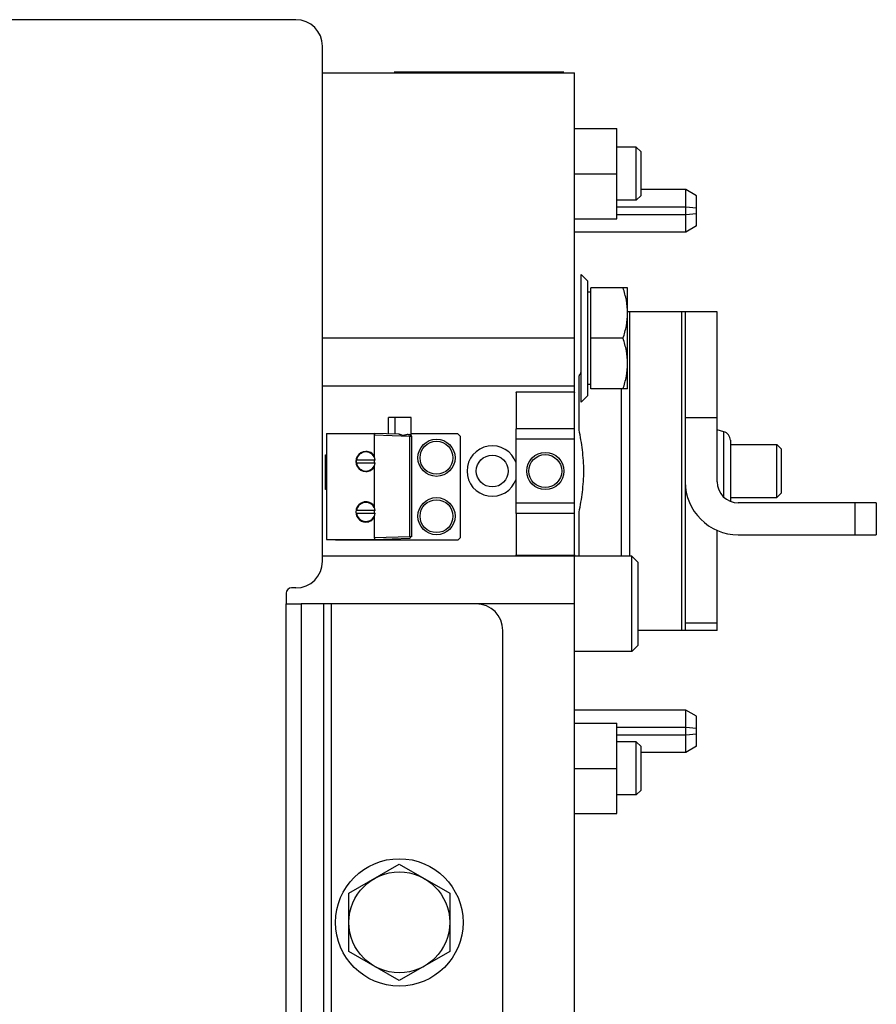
# Model space of a CAD drawing. Extents: x -1404 to 1181, y 8 to 1628.
# Tile 21 of 75: x -374 to -213, y 328 to 513. Entities that reach past the tile are written whole.
import ezdxf

# ---------------------------------------------------------------- set-up
doc = ezdxf.new("R2010")
doc.units = 0
doc.header["$LTSCALE"] = 65.395
doc.layers.add('SG48_1', color=7, linetype='CONTINUOUS')

msp = doc.modelspace()

# ---------------------------------------------------------------- linework, layer by layer
at = {"layer": 'SG48_1', "color": 6, "linetype": 'CONTINUOUS'}
for p, q in [((-321.91, 512.99), (-384.41, 512.99)), ((-316.91, 410.99), (-316.91, 507.99)), ((-316.91, 502.99), (-269.43, 502.99)), ((-269.43, 182.99), (-269.43, 502.99)), ((-269.43, 492.49), (-261.43, 492.49)), ((-261.43, 475.49), (-261.43, 492.49)), ((-257.78, 488.99), (-261.43, 488.99)), ((-257.78, 478.99), (-257.78, 488.99)), ((-256.88, 488.09), (-257.78, 488.99)), ((-256.88, 479.89), (-256.88, 488.09)), ((-269.43, 483.99), (-261.43, 483.99)), ((-248.43, 480.99), (-256.88, 480.99)), ((-246.43, 479.84), (-248.43, 480.99)), ((-248.43, 472.99), (-248.43, 480.99)), ((-257.78, 478.99), (-261.43, 478.99)), ((-256.88, 479.89), (-257.78, 478.99)), ((-269.43, 475.49), (-261.43, 475.49)), ((-248.43, 472.99), (-269.43, 472.99)), ((-246.43, 474.15), (-248.43, 472.99)), ((-268.18, 464.99), (-266.93, 463.74)), ((-266.93, 442.24), (-266.93, 463.74)), ((-259.43, 462.49), (-266.33, 462.49)), ((-259.43, 443.49), (-259.43, 462.49)), ((-266.33, 461.69), (-266.93, 461.69)), ((-242.56, 457.99), (-259.43, 457.99)), ((-248.56, 457.99), (-248.56, 397.99)), ((-242.56, 425.99), (-242.56, 457.99)), ((-269.43, 452.99), (-316.91, 452.99)), ((-260.27, 452.99), (-266.33, 452.99)), ((-269.43, 443.99), (-316.91, 443.99)), ((-266.33, 444.29), (-266.93, 444.29)), ((-259.43, 443.49), (-266.33, 443.49)), ((-260.56, 411.99), (-260.56, 443.49)), ((-280.43, 442.8), (-280.43, 435.97)), ((-268.18, 440.99), (-266.93, 442.24)), ((-300.18, 438.09), (-304.48, 438.09)), ((-304.48, 435), (-304.48, 438.09)), ((-303.28, 438.09), (-303.28, 434.96)), ((-300.18, 434.73), (-300.18, 438.09)), ((-316.13, 435.09), (-307.13, 435.09)), ((-316.13, 435.09), (-316.13, 415.09)), ((-302.58, 434.93), (-307.13, 435.09)), ((-307.13, 430.82), (-307.13, 434.79)), ((-291.43, 434.99), (-300.18, 434.99)), ((-300.13, 434.56), (-300.13, 415.63)), ((-291.43, 434.99), (-290.93, 434.49)), ((-290.93, 415.49), (-290.93, 434.49)), ((-241.3, 435.39), (-242.56, 435.73)), ((-240.06, 432.99), (-231.33, 432.99)), ((-231.33, 432.99), (-230.43, 432.09)), ((-231.33, 422.99), (-231.33, 432.99)), ((-230.43, 423.89), (-230.43, 432.09)), ((-307.13, 421.32), (-307.13, 428.77)), ((-240.06, 422.99), (-231.33, 422.99)), ((-231.33, 422.99), (-230.43, 423.89)), ((-212.56, 421.99), (-238.56, 421.99)), ((-212.56, 421.99), (-212.56, 415.99)), ((-307.13, 415.39), (-307.13, 419.27)), ((-280.43, 420.02), (-280.43, 412.2)), ((-290.93, 415.49), (-291.43, 414.99)), ((-242.56, 397.99), (-242.56, 416.83)), ((-238.56, 415.99), (-212.56, 415.99)), ((-316.13, 415.09), (-307.13, 415.09)), ((-314.43, 414.99), (-314.53, 415.09)), ((-307.13, 415.09), (-300.42, 415.33)), ((-258.63, 411.99), (-316.91, 411.99)), ((-257.43, 410.79), (-258.63, 411.99)), ((-258.63, 393.99), (-258.63, 411.99)), ((-257.43, 395.19), (-257.43, 410.79)), ((-269.43, 402.99), (-320.94, 402.99)), ((-282.93, 287.99), (-282.93, 397.99)), ((-242.56, 397.99), (-257.43, 397.99)), ((-257.43, 395.19), (-258.63, 393.99)), ((-258.63, 393.99), (-269.43, 393.99)), ((-248.43, 382.99), (-269.43, 382.99)), ((-246.43, 381.84), (-248.43, 382.99)), ((-248.43, 374.99), (-248.43, 382.99)), ((-269.43, 380.49), (-261.43, 380.49)), ((-261.43, 363.49), (-261.43, 380.49)), ((-257.78, 376.99), (-261.43, 376.99)), ((-256.88, 376.09), (-257.78, 376.99)), ((-257.78, 366.99), (-257.78, 376.99)), ((-256.88, 367.89), (-256.88, 376.09)), ((-248.43, 374.99), (-256.88, 374.99)), ((-246.43, 376.15), (-248.43, 374.99)), ((-269.43, 371.99), (-261.43, 371.99)), ((-256.88, 367.89), (-257.78, 366.99)), ((-257.78, 366.99), (-261.43, 366.99)), ((-269.43, 363.49), (-261.43, 363.49)), ((-311.93, 348.48), (-302.43, 353.96)), ((-302.43, 353.96), (-292.93, 348.48)), ((-311.93, 337.51), (-311.93, 348.48)), ((-292.93, 348.48), (-292.93, 337.51)), ((-302.43, 332.02), (-311.93, 337.51)), ((-292.93, 337.51), (-302.43, 332.02))]:
    msp.add_line(p, q, dxfattribs=at)
at = {"layer": 'SG48_1', "color": 2, "linetype": 'CONTINUOUS'}
for p, q in [((-303.43, 503.19), (-271.43, 503.19)), ((-246.43, 474.15), (-246.43, 479.84)), ((-248.43, 477.69), (-261.43, 477.69)), ((-246.43, 477.49), (-248.43, 477.69)), ((-261.43, 476.3), (-248.43, 476.3)), ((-248.43, 476.3), (-246.43, 476.5)), ((-268.18, 440.99), (-268.18, 464.99)), ((-266.33, 443.49), (-266.33, 462.49)), ((-268.56, 435.73), (-268.56, 445.9)), ((-280.21, 442.92), (-269.64, 442.92)), ((-280.43, 420.02), (-280.43, 435.97)), ((-307.13, 435.09), (-307.13, 434.79)), ((-307.13, 434.79), (-307.13, 434.86)), ((-300.78, 434.87), (-300.42, 434.86)), ((-300.42, 434.56), (-300.13, 434.56)), ((-240.06, 433.78), (-240.06, 422.29)), ((-316.33, 431.04), (-316.13, 431.04)), ((-316.33, 424.54), (-316.33, 431.04)), ((-308.73, 431.69), (-308.73, 431.58)), ((-307.13, 430.59), (-307.13, 430.82)), ((-306.96, 430.04), (-310.54, 430.04)), ((-310.54, 429.54), (-306.96, 429.54)), ((-307.13, 429.54), (-307.13, 430.04)), ((-307.13, 428.77), (-307.13, 429)), ((-308.73, 428.01), (-308.73, 427.89)), ((-316.13, 424.54), (-316.33, 424.54)), ((-307.13, 421.09), (-307.13, 421.32)), ((-306.96, 420.54), (-310.49, 420.54)), ((-310.49, 420.04), (-306.96, 420.04)), ((-307.13, 420.04), (-307.13, 420.54)), ((-307.13, 419.27), (-307.13, 419.5)), ((-268.56, 411.99), (-268.56, 420.26)), ((-307.13, 415.39), (-307.13, 415.09)), ((-307.13, 415.33), (-307.13, 415.39)), ((-300.13, 415.63), (-300.42, 415.63)), ((-291.43, 414.99), (-314.43, 414.99)), ((-269.69, 412.08), (-280.16, 412.08)), ((-323.76, 404.99), (-323.76, 402.99)), ((-321.91, 405.99), (-322.76, 405.99)), ((-323.76, 402.99), (-320.94, 402.99)), ((-246.43, 376.15), (-246.43, 381.84)), ((-248.43, 379.69), (-261.43, 379.69)), ((-261.43, 378.3), (-248.43, 378.3)), ((-246.43, 379.49), (-248.43, 379.69)), ((-248.43, 378.3), (-246.43, 378.5))]:
    msp.add_line(p, q, dxfattribs=at)
at = {"layer": 'SG48_1', "color": 9, "linetype": 'CONTINUOUS'}
for p, q in [((-259.09, 457.99), (-259.09, 411.99)), ((-249.23, 397.99), (-249.23, 457.99)), ((-242.56, 437.99), (-248.56, 437.99)), ((-269.43, 435.97), (-280.43, 435.97)), ((-307.13, 434.79), (-300.42, 434.56)), ((-300.42, 415.63), (-300.42, 434.56)), ((-269.43, 433.99), (-280.43, 433.99)), ((-241.3, 423.08), (-241.3, 435.39)), ((-280.43, 421.99), (-269.43, 421.99)), ((-216.56, 415.99), (-216.56, 421.99)), ((-269.43, 420.02), (-280.43, 420.02)), ((-300.42, 415.63), (-307.13, 415.39)), ((-323.76, 282.99), (-323.76, 402.99)), ((-320.94, 402.99), (-320.94, 282.99)), ((-316.68, 282.99), (-316.68, 402.99)), ((-315.27, 402.99), (-315.27, 282.99)), ((-248.56, 399.42), (-242.56, 399.42))]:
    msp.add_line(p, q, dxfattribs=at)
at = {"layer": 'SG48_1', "color": 6, "linetype": 'CONTINUOUS'}
for centre, radius in [((-295.43, 430.49), 3.5), ((-295.43, 430.49), 3.1), ((-284.93, 427.99), 3), ((-274.93, 427.99), 3.5), ((-274.93, 427.99), 3.1), ((-295.43, 419.49), 3.5), ((-295.43, 419.49), 3.1), ((-302.43, 342.99), 12), ((-302.43, 342.99), 9.5)]:
    msp.add_circle(centre, radius, dxfattribs=at)
for centre, radius, start, end in [((-321.91, 507.99), 5, 0, 90), ((-241.73, 433.78), 1.67, 0, 75), ((-308.73, 429.79), 1.9, 89.9549, 269.9773), ((-308.73, 429.79), 1.79, 89.9998, 171.9547), ((-308.73, 429.79), 1.79, 188.0453, 270.0002), ((-238.56, 425.99), 10, 180, 270), ((-238.56, 425.99), 4, 180, 270), ((-321.91, 410.99), 5, 270, 360), ((-322.76, 404.99), 1, 90, 180), ((-287.93, 397.99), 5, 0, 90)]:
    msp.add_arc(centre, radius, start, end, dxfattribs=at)
at = {"layer": 'SG48_1', "color": 2, "linetype": 'CONTINUOUS'}
for centre, radius, start, end in [((-300.43, 434.56), 0.3, 0, 88), ((-284.93, 427.99), 4.75, 18.6719, 341.3281), ((-308.73, 429.79), 1.79, 8.0456, 89.9998), ((-308.73, 429.79), 1.83, 172.1482, 187.8518), ((-308.73, 429.79), 1.79, 270.0002, 351.9544), ((-308.73, 420.29), 1.79, 8.0456, 171.9544), ((-308.73, 420.29), 1.9, 167.7969, 269.9999), ((-308.73, 420.29), 1.79, 188.0456, 351.9544)]:
    msp.add_arc(centre, radius, start, end, dxfattribs=at)
at = {"layer": 'SG48_1', "color": 6, "linetype": 'CONTINUOUS'}
for points, knots in [([(-259.43, 457.74), (-259.43, 458.55), (-259.59, 460.16), (-260.02, 461.73), (-260.27, 462.49)], [0, 0, 0, 0, 0.498121, 1, 1, 1, 1]), ([(-260.27, 452.99), (-260.02, 453.76), (-259.59, 455.32), (-259.43, 456.94), (-259.43, 457.74)], [0, 0, 0, 0, 0.501879, 1, 1, 1, 1]), ([(-259.43, 448.24), (-259.43, 449.05), (-259.59, 450.66), (-260.02, 452.23), (-260.27, 452.99)], [0, 0, 0, 0, 0.498121, 1, 1, 1, 1]), ([(-260.27, 443.49), (-260.02, 444.26), (-259.59, 445.82), (-259.43, 447.44), (-259.43, 448.24)], [0, 0, 0, 0, 0.501879, 1, 1, 1, 1]), ([(-301.73, 434.69), (-301.8, 434.7), (-301.95, 434.75), (-302.16, 434.84), (-302.37, 434.91), (-302.51, 434.93), (-302.58, 434.93)], [0, 0, 0, 0, 0.262864, 0.5213, 0.769411, 1, 1, 1, 1]), ([(-300.78, 434.87), (-300.85, 434.87), (-300.99, 434.85), (-301.21, 434.8), (-301.43, 434.72), (-301.59, 434.68), (-301.67, 434.68)], [0, 0, 0, 0, 0.225754, 0.472864, 0.733463, 1, 1, 1, 1])]:
    msp.add_open_spline(points, degree=3, knots=knots, dxfattribs=at)
at = {"layer": 'SG48_1', "color": 2, "linetype": 'CONTINUOUS'}
for points, knots in [([(-268.56, 445.9), (-268.53, 445.97), (-268.4, 446.22), (-268.27, 446.47), (-268.18, 446.65)], [0, 0, 0, 0, 0.275723, 1, 1, 1, 1]), ([(-280.43, 442.8), (-280.43, 442.82), (-280.42, 442.86), (-280.37, 442.9), (-280.3, 442.92), (-280.24, 442.92), (-280.21, 442.92)], [0, 0, 0, 0, 0.199422, 0.398852, 0.657014, 1, 1, 1, 1]), ([(-269.64, 442.92), (-269.61, 442.92), (-269.55, 442.92), (-269.48, 442.9), (-269.43, 442.86), (-269.43, 442.82), (-269.43, 442.8)], [0, 0, 0, 0, 0.342987, 0.601147, 0.800578, 1, 1, 1, 1]), ([(-300.42, 434.86), (-300.41, 434.86), (-300.41, 434.85), (-300.41, 434.83), (-300.41, 434.8), (-300.41, 434.77), (-300.41, 434.72), (-300.41, 434.65), (-300.41, 434.6), (-300.42, 434.56)], [0, 0, 0, 0, 0.02034, 0.077494, 0.169898, 0.294102, 0.445391, 0.617953, 1, 1, 1, 1]), ([(-267.68, 427.99), (-267.68, 429.32), (-267.86, 431.92), (-268.3, 434.48), (-268.56, 435.73)], [0, 0, 0, 0, 0.510187, 1, 1, 1, 1]), ([(-307.13, 430.82), (-307.3, 431.08), (-307.77, 431.53), (-308.41, 431.69), (-308.72, 431.69)], [0, 0, 0, 0, 0.499998, 1, 1, 1, 1]), ([(-308.73, 427.89), (-308.41, 427.89), (-307.77, 428.05), (-307.3, 428.51), (-307.13, 428.77)], [0, 0, 0, 0, 0.499995, 1, 1, 1, 1]), ([(-268.56, 420.26), (-268.3, 421.51), (-267.86, 424.07), (-267.68, 426.67), (-267.68, 427.99)], [0, 0, 0, 0, 0.489813, 1, 1, 1, 1]), ([(-308.72, 422.19), (-308.94, 422.19), (-309.37, 422.12), (-309.94, 421.8), (-310.37, 421.31), (-310.54, 420.9), (-310.58, 420.7)], [0, 0, 0, 0, 0.250006, 0.500004, 0.750002, 1, 1, 1, 1]), ([(-307.13, 421.32), (-307.3, 421.58), (-307.77, 422.03), (-308.41, 422.19), (-308.72, 422.19)], [0, 0, 0, 0, 0.499993, 1, 1, 1, 1]), ([(-308.73, 418.39), (-308.41, 418.39), (-307.77, 418.55), (-307.3, 419.01), (-307.13, 419.27)], [0, 0, 0, 0, 0.499992, 1, 1, 1, 1]), ([(-300.42, 415.63), (-300.41, 415.59), (-300.41, 415.53), (-300.41, 415.46), (-300.41, 415.42), (-300.41, 415.38), (-300.41, 415.35), (-300.41, 415.34), (-300.41, 415.33), (-300.42, 415.33)], [0, 0, 0, 0, 0.382048, 0.55461, 0.705899, 0.830104, 0.922507, 0.979661, 1, 1, 1, 1]), ([(-280.16, 412.08), (-280.2, 412.08), (-280.27, 412.08), (-280.35, 412.1), (-280.41, 412.14), (-280.43, 412.18), (-280.43, 412.2)], [0, 0, 0, 0, 0.356032, 0.622014, 0.817684, 1, 1, 1, 1]), ([(-269.43, 412.2), (-269.43, 412.18), (-269.44, 412.14), (-269.5, 412.1), (-269.59, 412.08), (-269.65, 412.08), (-269.69, 412.08)], [0, 0, 0, 0, 0.182316, 0.377986, 0.643968, 1, 1, 1, 1])]:
    msp.add_open_spline(points, degree=3, knots=knots, dxfattribs=at)
at = {"layer": 'SG48_1', "color": 6, "linetype": 'CONTINUOUS'}
msp.add_open_spline([(-301.67, 434.68), (-301.69, 434.68), (-301.71, 434.68), (-301.73, 434.69)], degree=3, dxfattribs=at)

doc.saveas('drawing.dxf')
